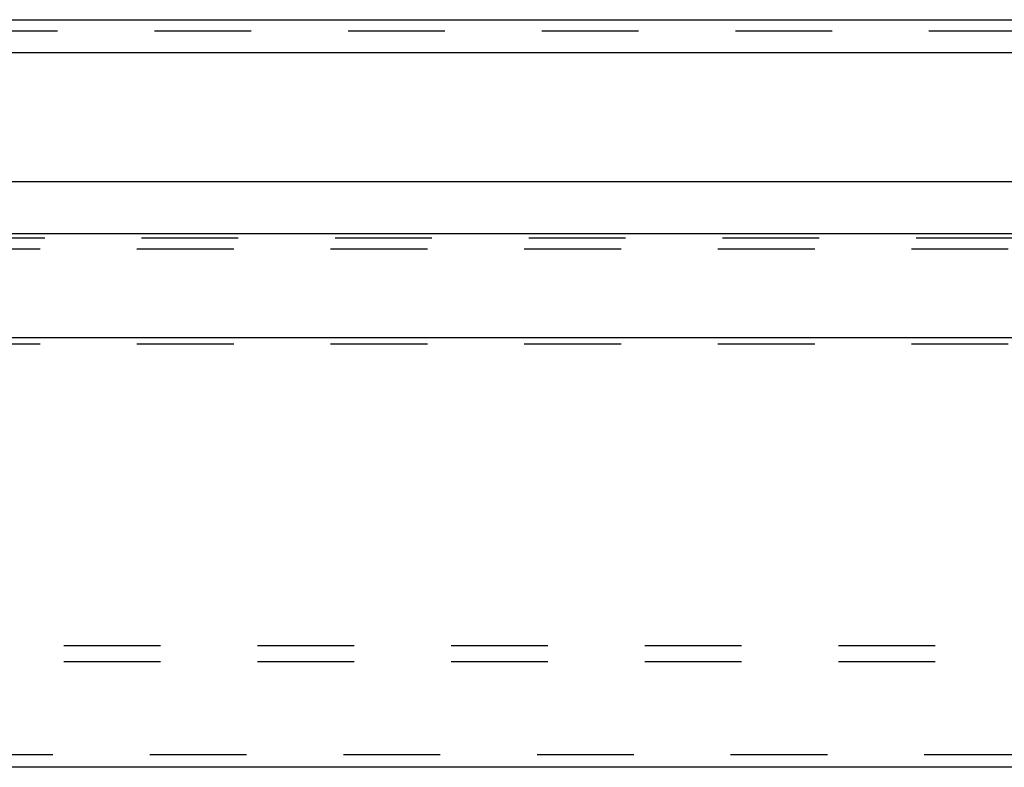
# Model space of a CAD drawing. Header units: inches. Extents: x 0 to 82.5, y 0 to 53.4.
# Tile 35 of 128: x 28.6 to 33.2, y 22.6 to 26.1. Entities that reach past the tile are written whole.
import ezdxf

# ---------------------------------------------------------------- set-up
doc = ezdxf.new("R2010")
doc.units = ezdxf.units.IN
doc.header["$LTSCALE"] = 4.538835
doc.header["$MEASUREMENT"] = 0
doc.linetypes.add('HIDDEN', pattern=[0.2, 0.1, -0.1])
doc.layers.get('0').update_dxf_attribs({"linetype": 'CONTINUOUS'})
for name, color, linetype in [('DEFAULT_2', 8, 'HIDDEN'), ('DOOR_ASSEMBLY', 7, 'CONTINUOUS'), ('SUBPANEL', 7, 'CONTINUOUS')]:
    doc.layers.add(name, color=color, linetype=linetype)

msp = doc.modelspace()

# ---------------------------------------------------------------- linework, layer by layer
at = {"color": 3, "linetype": 'Continuous'}
for p, q in [((21.9106, 25.142), (37.7478, 25.142)), ((21.8892, 24.6546), (37.7692, 24.6546)), ((37.7092, 22.6407), (21.9492, 22.6407))]:
    msp.add_line(p, q, dxfattribs=at)
at = {"layer": 'DEFAULT_2', "color": 8, "linetype": 'HIDDEN'}
for p, q in [((21.9106, 25.1215), (37.7478, 25.1215)), ((21.8892, 25.071), (37.7692, 25.071)), ((21.8892, 24.6246), (37.7692, 24.6246)), ((21.9492, 22.7007), (37.7092, 22.7007))]:
    msp.add_line(p, q, dxfattribs=at)
at = {"layer": 'DOOR_ASSEMBLY', "color": 3, "linetype": 'Continuous'}
for p, q in [((21.9712, 26.1441), (37.6872, 26.1441)), ((21.9242, 25.9911), (37.7342, 25.9911)), ((22.0092, 25.3866), (37.6492, 25.3866))]:
    msp.add_line(p, q, dxfattribs=at)
at = {"layer": 'DOOR_ASSEMBLY', "color": 8, "linetype": 'HIDDEN'}
msp.add_line((21.9712, 26.0922), (37.6872, 26.0922), dxfattribs=at)
at = {"layer": 'SUBPANEL', "color": 8, "linetype": 'HIDDEN'}
for p, q in [((22.4542, 23.2117), (37.2042, 23.2117)), ((22.4542, 23.1367), (37.2042, 23.1367))]:
    msp.add_line(p, q, dxfattribs=at)

doc.saveas('drawing.dxf')
